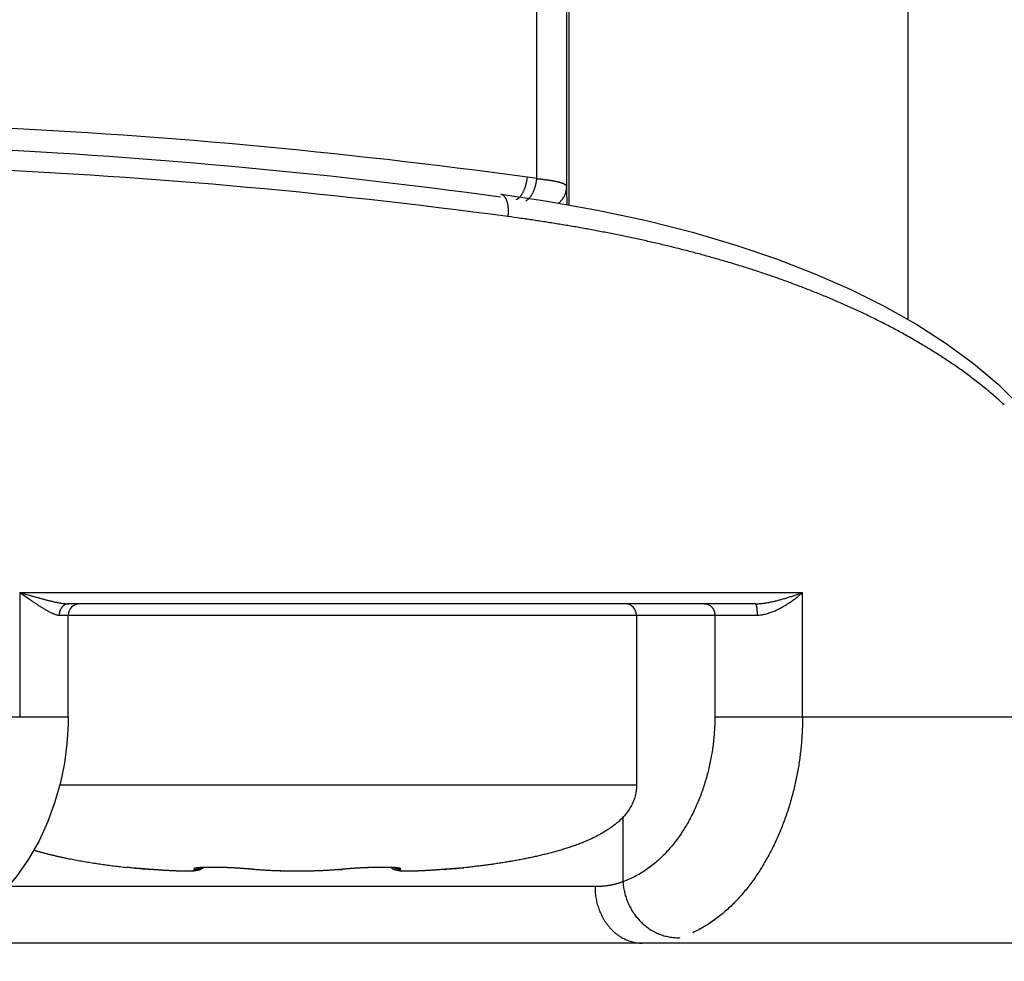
# Model space of a CAD drawing. Header units: millimetres. Extents: x 0 to 1071, y 0 to 742.
# Tile 89 of 131: x 378.05 to 386.75, y 366.44 to 374.76. Entities that reach past the tile are written whole.
import ezdxf

# ---------------------------------------------------------------- set-up
doc = ezdxf.new("R2010")
doc.units = ezdxf.units.MM
doc.header["$LTSCALE"] = 0.454724
doc.layers.add('NoLayerName_001', color=7, linetype='Continuous')
doc.styles.get("Standard").update_dxf_attribs({"font": 'txt', "bigfont": 'extfont2'})
doc.dimstyles.get("Standard").update_dxf_attribs({"dimtxt": 2.5, "dimasz": 2.5, "dimexe": 1, "dimexo": 1, "dimtad": 1, "dimdec": 3, "dimzin": 0, "dimdsep": 46, "dimtxsty": 'Standard', "dimcen": 2.5, "dimadec": 3, "dimazin": 0, "dimtfac": 0.75, "dimtdec": 3, "dimtmove": 0, "dimatfit": 3, "dimfxl": 1, "dimarcsym": 0})

# ---------------------------------------------------------------- blocks, each defined once
blk = doc.blocks.new('_OPEN30')
at = {"color": 0, "linetype": 'ByBlock', "lineweight": -2}
for p, q in [((-1, 0.267949), (0, 0)), ((0, 0), (-1, -0.267949)), ((0, 0), (-1, 0))]:
    blk.add_line(p, q, dxfattribs=at)
blk = doc.blocks.new('*D98')
at = {"layer": 'Defpoints', "color": 0}
for p in [(298, 427.8308), (475, 422.9), (298, 319.3002)]:
    blk.add_point(p, dxfattribs=at)
at = {"layer": 'NoLayerName_001', "color": 0, "linetype": 'Continuous', "lineweight": 13}
for p, q in [((298, 425.3308), (298, 316.8002)), ((475, 420.4), (475, 316.8002)), ((471.25, 319.3002), (301.75, 319.3002))]:
    blk.add_line(p, q, dxfattribs=at)
at = {"layer": 'NoLayerName_001', "color": 0, "lineweight": 13, "xscale": 3.75, "yscale": 3.75, "zscale": 3.75, "rotation": 180}
blk.add_blockref('_OPEN30', (298, 319.3002), dxfattribs=at)
at = {"layer": 'NoLayerName_001', "color": 0, "lineweight": 13, "xscale": 3.75, "yscale": 3.75, "zscale": 3.75}
blk.add_blockref('_OPEN30', (475, 319.3002), dxfattribs=at)
at = {"layer": 'NoLayerName_001', "color": 0, "lineweight": 13, "insert": (386.5, 326.1752), "char_height": 8.75, "attachment_point": 5}
blk.add_mtext('\\W0.8000;177', dxfattribs=at)

msp = doc.modelspace()

# ---------------------------------------------------------------- linework, layer by layer
at = {"layer": 'NoLayerName_001', "color": 60, "linetype": 'Continuous', "lineweight": 25}
for p, q in [((385.9001, 395.85), (385.9001, 372.112)), ((382.9002, 395.35), (382.9002, 373.126)), ((382.6189, 373.3586), (382.6189, 389.85)), ((382.8825, 373.2888), (382.8825, 389.85)), ((378.0461, 369.7), (378.0461, 368.6)), ((378.0461, 369.7), (384.9682, 369.7)), ((384.9682, 368.6), (384.9682, 369.7)), ((384.5501, 369.6), (378.4799, 369.6)), ((378.3957, 369.5), (378.4748, 369.5)), ((378.4748, 368.6), (378.4748, 369.5)), ((378.4845, 369.5), (384.5667, 369.5)), ((383.5001, 369.5), (383.5001, 368)), ((384.1925, 369.5), (384.1925, 368.6)), ((376.0501, 368.6), (378.4748, 368.6)), ((384.1925, 368.6), (390.0501, 368.6)), ((378.4006, 368), (383.5001, 368)), ((383.3803, 367.7124), (383.3803, 367.1428)), ((378.9913, 367.2696), (378.9889, 367.2699)), ((379.0211, 367.267), (378.989, 367.2699)), ((379.1541, 367.2557), (378.9913, 367.2696)), ((379.2006, 367.2519), (379.2014, 367.2518)), ((380.1349, 367.249), (380.0915, 367.2531)), ((380.1102, 367.2519), (380.1029, 367.252)), ((380.5358, 367.2355), (380.5001, 367.2353)), ((380.5376, 367.2355), (380.5001, 367.2353)), ((380.5952, 367.2362), (380.5358, 367.2355)), ((380.6524, 367.2375), (380.5935, 367.2361)), ((380.7087, 367.2394), (380.6507, 367.2374)), ((380.7635, 367.242), (380.707, 367.2393)), ((380.8164, 367.2452), (380.7619, 367.2419)), ((380.8667, 367.2491), (380.8148, 367.2451)), ((380.8661, 367.2491), (380.8653, 367.249)), ((380.9122, 367.2534), (380.8667, 367.2491)), ((380.8899, 367.2519), (380.8973, 367.252)), ((380.9312, 367.2551), (380.9087, 367.2531)), ((380.9511, 367.2568), (380.9268, 367.2548)), ((380.9651, 367.2579), (380.9456, 367.2564)), ((380.9851, 367.2594), (380.9511, 367.2568)), ((381.0055, 367.2607), (380.9716, 367.2584)), ((381.0261, 367.262), (380.9926, 367.2599)), ((381.0469, 367.2632), (381.0139, 367.2613)), ((381.0678, 367.2643), (381.0356, 367.2626)), ((381.0885, 367.2653), (381.0573, 367.2638)), ((381.1092, 367.2662), (381.079, 367.2649)), ((381.1295, 367.2669), (381.1006, 367.2658)), ((381.1495, 367.2676), (381.122, 367.2667)), ((381.169, 367.2682), (381.143, 367.2674)), ((381.1881, 367.2686), (381.1635, 367.268)), ((381.2065, 367.2689), (381.1835, 367.2685)), ((381.2242, 367.2691), (381.2029, 367.2689)), ((381.2413, 367.2692), (381.2215, 367.2691)), ((381.2575, 367.2692), (381.2394, 367.2692)), ((381.2729, 367.2691), (381.2565, 367.2692)), ((381.2875, 367.2689), (381.2729, 367.2691)), ((381.3019, 367.2686), (381.2878, 367.2689)), ((381.3151, 367.2683), (381.3011, 367.2687)), ((381.3271, 367.2678), (381.3137, 367.2683)), ((381.3379, 367.2673), (381.3254, 367.2679)), ((381.8114, 367.2529), (381.7588, 367.2487)), ((381.7995, 367.2519), (381.7988, 367.2518)), ((381.9666, 367.2659), (381.8114, 367.2529)), ((382.0088, 367.2696), (381.9666, 367.2659)), ((381.9945, 367.2684), (381.9728, 367.2665)), ((382.0112, 367.2699), (381.9945, 367.2684)), ((382.0112, 367.2699), (382.0088, 367.2696)), ((383.1329, 367.1), (377.9431, 367.1)), ((387.0501, 366.6), (353.6501, 366.6))]:
    msp.add_line(p, q, dxfattribs=at)
for points in [[(382.2994, 373.2217), (382.6926, 373.1631), (383.1547, 373.0806), (383.5883, 372.9876), (383.9957, 372.8846), (384.3786, 372.7717), (384.7385, 372.6495), (385.0772, 372.518), (385.3957, 372.3773), (385.6964, 372.2272), (385.9777, 372.0681), (386.2393, 371.9003), (386.4797, 371.7246), (386.6965, 371.5408), (386.8239, 371.4157)], [(378.4748, 368.6), (378.4739, 368.5326), (378.4632, 368.3604), (378.4409, 368.1909), (378.4063, 368.0207), (378.3582, 367.8482), (378.296, 367.6762), (378.218, 367.5053), (378.1252, 367.3414), (378.0188, 367.1884), (377.8984, 367.0478), (377.7652, 366.9228), (377.6159, 366.8125), (377.4465, 366.719), (377.3276, 366.6708)], [(379.5653, 367.236), (379.5537, 367.2357), (379.5412, 367.2354), (379.5276, 367.2353), (379.5128, 367.2354), (379.4969, 367.2356), (379.4798, 367.2359), (379.4614, 367.2364), (379.4418, 367.2371), (379.421, 367.2379), (379.399, 367.2389), (379.3758, 367.24), (379.3514, 367.2414), (379.3258, 367.2429), (379.2992, 367.2446), (379.2714, 367.2465), (379.2427, 367.2486), (379.213, 367.2509), (379.1541, 367.2557)], [(379.6578, 367.2573), (379.645, 367.2504), (379.6336, 367.2458), (379.6231, 367.2427), (379.6135, 367.2407), (379.6045, 367.2392), (379.5954, 367.238), (379.586, 367.2372), (379.576, 367.2365), (379.5653, 367.236)], [(380.0915, 367.2531), (380.0734, 367.2548), (380.0545, 367.2564), (380.0349, 367.2579), (380.0148, 367.2594), (379.9943, 367.2608), (379.9735, 367.2621), (379.9525, 367.2632), (379.9315, 367.2643), (379.9105, 367.2653), (379.8897, 367.2662), (379.8692, 367.267), (379.849, 367.2677), (379.8293, 367.2682), (379.8102, 367.2686), (379.7916, 367.2689), (379.7738, 367.2691), (379.7567, 367.2692), (379.7405, 367.2692), (379.7251, 367.2691), (379.7106, 367.2689), (379.6971, 367.2686), (379.6846, 367.2682), (379.6731, 367.2678), (379.6627, 367.2673), (379.6534, 367.2667), (379.6452, 367.2661), (379.6383, 367.2655), (379.6328, 367.2649), (379.6298, 367.2645)], [(379.6714, 367.2677), (379.6704, 367.2666), (379.6575, 367.2572)], [(380.5001, 367.2353), (380.4644, 367.2355), (380.4067, 367.2361), (380.3494, 367.2374), (380.2931, 367.2393), (380.2382, 367.2419), (380.1853, 367.2451), (380.1349, 367.249)], [(381.3418, 367.2577), (381.3289, 367.2674), (381.3286, 367.2677)], [(381.3739, 367.2641), (381.3749, 367.2638), (381.3748, 367.2638), (381.3726, 367.2642), (381.3687, 367.2647), (381.3631, 367.2654), (381.356, 367.266), (381.3476, 367.2667), (381.3379, 367.2673)], [(381.4352, 367.236), (381.4244, 367.2365), (381.4144, 367.2372), (381.405, 367.238), (381.3957, 367.2392), (381.3866, 367.2407), (381.377, 367.2428), (381.3663, 367.2459), (381.3546, 367.2506), (381.3418, 367.2577)], [(381.7588, 367.2487), (381.7299, 367.2466), (381.7021, 367.2447), (381.6753, 367.2429), (381.6497, 367.2414), (381.6252, 367.2401), (381.6019, 367.2389), (381.5799, 367.2379), (381.559, 367.2371), (381.5394, 367.2364), (381.521, 367.2359), (381.5039, 367.2356), (381.4879, 367.2354), (381.4731, 367.2353), (381.4594, 367.2354), (381.4468, 367.2356), (381.4352, 367.236)]]:
    msp.add_lwpolyline(points, dxfattribs=at)
for centre, radius, start, end in [((375.1417, 319.687), 54.1901, 82.15835, 87.4448), ((375.1403, 320.9818), 52.7018, 82.19518, 87.45775), ((375.1749, 319.3005), 54.2017, 82.37974, 87.60898), ((380.1715, 356.3614), 17.1725, 81.80635, 82.08835), ((357.7444, 372.4901), 25.1508, 1.45441, 1.81978), ((384.7241, 369.2052), 2.9575, 46.70538, 49.31113), ((378.5748, 369.5), 0.1, 90.0004, 180), ((383.4001, 369.5), 0.1, 0, 90.00003), ((381.7381, 398.4114), 31.2626, 265.0141, 265.34434), ((379.8501, 364.6538), 2.6111, 84.43795, 84.9076), ((379.8769, 364.9305), 2.3331, 84.26166, 84.43536), ((380.6735, 369.4053), 2.1643, 275.28919, 275.73921), ((381.1187, 364.9771), 2.2863, 95.56643, 95.74289), ((381.1597, 364.549), 2.7163, 95.00032, 95.55156), ((379.2756, 398.2503), 31.101, 274.65472, 274.97506)]:
    msp.add_arc(centre, radius, start, end, dxfattribs=at)
for points, knots in [([(382.4669, 373.1958), (382.4691, 373.1981), (382.4735, 373.2027), (382.4794, 373.2101), (382.485, 373.2178), (382.4901, 373.2258), (382.4949, 373.2341), (382.4994, 373.2426), (382.5035, 373.2512), (382.5074, 373.26), (382.5109, 373.2689), (382.5143, 373.2779), (382.5174, 373.287), (382.5203, 373.2961), (382.5229, 373.3052), (382.5253, 373.3144), (382.5275, 373.3237), (382.5295, 373.3329), (382.5312, 373.3423), (382.5328, 373.3516), (382.5341, 373.361), (382.5348, 373.3673), (382.5352, 373.3704)], [0, 0, 0, 0, 0.0094752, 0.0189517, 0.0284474, 0.0379725, 0.0475304, 0.0571179, 0.0667265, 0.076343, 0.0859501, 0.095532, 0.105089, 0.1146255, 0.1241451, 0.1336516, 0.143148, 0.1526373, 0.162122, 0.1716043, 0.1810863, 0.1905694, 0.1905694, 0.1905694, 0.1905694]), ([(382.549, 373.1836), (382.5512, 373.186), (382.5557, 373.1905), (382.5617, 373.1979), (382.5674, 373.2055), (382.5727, 373.2135), (382.5776, 373.2218), (382.5821, 373.2303), (382.5864, 373.239), (382.5903, 373.2478), (382.594, 373.2567), (382.5974, 373.2657), (382.6006, 373.2748), (382.6035, 373.2839), (382.6062, 373.2931), (382.6087, 373.3023), (382.6109, 373.3116), (382.613, 373.3209), (382.6148, 373.3303), (382.6164, 373.3397), (382.6178, 373.3491), (382.6185, 373.3554), (382.6189, 373.3586)], [0, 0, 0, 0, 0.0095234, 0.0190482, 0.0285927, 0.0381675, 0.0477756, 0.0574141, 0.0670742, 0.0767424, 0.0864011, 0.096034, 0.1056416, 0.1152281, 0.1247974, 0.1343532, 0.1438988, 0.153437, 0.1629704, 0.1725014, 0.1820318, 0.1915633, 0.1915633, 0.1915633, 0.1915633]), ([(382.6189, 373.3586), (382.6212, 373.3584), (382.6258, 373.358), (382.6328, 373.3573), (382.6397, 373.3567), (382.6467, 373.356), (382.6536, 373.3553), (382.6606, 373.3546), (382.6675, 373.3538), (382.6744, 373.353), (382.6814, 373.3522), (382.6883, 373.3514), (382.6952, 373.3505), (382.7022, 373.3496), (382.7091, 373.3487), (382.716, 373.3477), (382.7229, 373.3467), (382.7298, 373.3457), (382.7367, 373.3446), (382.7436, 373.3435), (382.7505, 373.3423), (382.7574, 373.3411), (382.7642, 373.3398), (382.7711, 373.3385), (382.7779, 373.3372), (382.7847, 373.3358), (382.7915, 373.3343), (382.7983, 373.3327), (382.8051, 373.3311), (382.8119, 373.3293), (382.8187, 373.3274), (382.8254, 373.3255), (382.8321, 373.3234), (382.8386, 373.3212), (382.8451, 373.3188), (382.8515, 373.3162), (382.8579, 373.3133), (382.8643, 373.3098), (382.8708, 373.306), (382.8745, 373.3025), (382.8764, 373.3009)], [0, 0, 0, 0, 0.0069787, 0.0139575, 0.0209363, 0.0279151, 0.034894, 0.0418729, 0.0488519, 0.0558311, 0.0628104, 0.06979, 0.0767699, 0.0837503, 0.0907312, 0.0977129, 0.1046954, 0.1116789, 0.1186631, 0.1256468, 0.1326289, 0.1396084, 0.1465841, 0.1535553, 0.1605213, 0.1674857, 0.1744538, 0.1814314, 0.1884244, 0.1954391, 0.2024726, 0.2094983, 0.2164862, 0.2234075, 0.2302401, 0.2370605, 0.244033, 0.2513367, 0.2589895, 0.2665132, 0.2665132, 0.2665132, 0.2665132]), ([(382.8108, 373.1411), (382.813, 373.1429), (382.8173, 373.1464), (382.8235, 373.1522), (382.8295, 373.1582), (382.8352, 373.1645), (382.8406, 373.171), (382.8458, 373.1777), (382.8507, 373.1847), (382.8552, 373.1919), (382.8595, 373.1993), (382.8634, 373.2068), (382.8669, 373.2146), (382.8701, 373.2225), (382.873, 373.2305), (382.8755, 373.2386), (382.8776, 373.2469), (382.8794, 373.2552), (382.8807, 373.2635), (382.8817, 373.2719), (382.8824, 373.2804), (382.8824, 373.286), (382.8825, 373.2888)], [0, 0, 0, 0, 0.0084255, 0.0168703, 0.0253318, 0.0338074, 0.0422944, 0.0507902, 0.0592927, 0.0678, 0.0763105, 0.0848235, 0.0933385, 0.101854, 0.1103675, 0.1188764, 0.1273778, 0.1358687, 0.1443466, 0.1528088, 0.1612532, 0.1696783, 0.1696783, 0.1696783, 0.1696783]), ([(382.8764, 373.3009), (382.8778, 373.2991), (382.8814, 373.2958), (382.8819, 373.291), (382.8825, 373.2888)], [0, 0, 0, 0, 0.00704321, 0.01380632, 0.01380632, 0.01380632, 0.01380632]), ([(382.2994, 373.2217), (382.3015, 373.2212), (382.3057, 373.2205), (382.3116, 373.218), (382.3173, 373.2148), (382.3225, 373.2109), (382.3274, 373.2064), (382.3317, 373.2016), (382.3356, 373.1965), (382.339, 373.1911), (382.3421, 373.1856), (382.3449, 373.1799), (382.3475, 373.1741), (382.3498, 373.1682), (382.352, 373.1622), (382.3539, 373.1561), (382.3556, 373.15), (382.3572, 373.1438), (382.3586, 373.1376), (382.3598, 373.1314), (382.3609, 373.1251), (382.3618, 373.1188), (382.3626, 373.1125), (382.3633, 373.1061), (382.3639, 373.0998), (382.3643, 373.0934), (382.3646, 373.087), (382.3649, 373.0807), (382.365, 373.0743), (382.365, 373.068), (382.3649, 373.0616), (382.3648, 373.0552), (382.3645, 373.0489), (382.3641, 373.0425), (382.3637, 373.0362), (382.3631, 373.0299), (382.3627, 373.0257), (382.3624, 373.0236)], [0, 0, 0, 0, 0.0063484, 0.0127554, 0.0192495, 0.0258099, 0.03238, 0.0388799, 0.0452786, 0.0516251, 0.057958, 0.064299, 0.0706526, 0.0770162, 0.0833845, 0.0897505, 0.0961123, 0.1024728, 0.1088343, 0.1151982, 0.1215655, 0.1279361, 0.1343095, 0.1406846, 0.1470595, 0.1534323, 0.1598018, 0.1661686, 0.1725331, 0.1788956, 0.1852565, 0.191616, 0.1979741, 0.2043311, 0.2106868, 0.2170413, 0.2233944, 0.2233944, 0.2233944, 0.2233944]), ([(382.4384, 373.1757), (382.4389, 373.1759), (382.44, 373.1763), (382.4416, 373.1771), (382.4432, 373.1778), (382.4447, 373.1787), (382.4463, 373.1795), (382.4478, 373.1804), (382.4493, 373.1813), (382.4508, 373.1823), (382.4522, 373.1832), (382.4536, 373.1843), (382.4551, 373.1853), (382.4565, 373.1864), (382.4578, 373.1875), (382.4592, 373.1886), (382.4605, 373.1898), (382.4618, 373.1909), (382.4631, 373.1921), (382.4644, 373.1933), (382.4657, 373.1946), (382.4665, 373.1954), (382.4669, 373.1958)], [0, 0, 0, 0, 0.00175462, 0.00350973, 0.00526553, 0.00702196, 0.00877881, 0.01053607, 0.01229402, 0.01405287, 0.01581272, 0.0175736, 0.01933545, 0.02109814, 0.02286144, 0.02462507, 0.02638869, 0.02815186, 0.02991412, 0.03167493, 0.0334337, 0.03518979, 0.03518979, 0.03518979, 0.03518979]), ([(382.5209, 373.1641), (382.5214, 373.1643), (382.5224, 373.1647), (382.524, 373.1655), (382.5256, 373.1662), (382.5271, 373.167), (382.5286, 373.1678), (382.5301, 373.1687), (382.5316, 373.1696), (382.533, 373.1705), (382.5345, 373.1715), (382.5359, 373.1725), (382.5373, 373.1735), (382.5387, 373.1745), (382.54, 373.1756), (382.5414, 373.1767), (382.5427, 373.1778), (382.544, 373.1789), (382.5453, 373.1801), (382.5465, 373.1813), (382.5478, 373.1824), (382.5486, 373.1832), (382.549, 373.1836)], [0, 0, 0, 0, 0.0017213, 0.00344304, 0.00516539, 0.00688833, 0.0086117, 0.0103355, 0.01205994, 0.01378522, 0.01551142, 0.01723855, 0.01896655, 0.0206953, 0.02242458, 0.02415416, 0.02588369, 0.02761281, 0.02934108, 0.03106802, 0.0327931, 0.03451575, 0.03451575, 0.03451575, 0.03451575]), ([(382.5915, 372.9911), (382.5533, 372.9966), (382.4771, 373.008), (382.4006, 373.0183), (382.3624, 373.0236)], [0, 0, 0, 0, 0.1156762, 0.2313423, 0.2313423, 0.2313423, 0.2313423]), ([(386.6522, 371.4478), (386.6226, 371.4724), (386.5639, 371.5225), (386.4724, 371.5934), (386.3791, 371.662), (386.284, 371.728), (386.1874, 371.7918), (386.0894, 371.8534), (385.9902, 371.9129), (385.8898, 371.9704), (385.7883, 372.0259), (385.6858, 372.0795), (385.5823, 372.1313), (385.478, 372.1813), (385.3728, 372.2295), (385.2669, 372.2761), (385.1603, 372.3211), (385.0531, 372.3645), (384.9452, 372.4063), (384.8368, 372.4467), (384.7279, 372.4856), (384.6184, 372.523), (384.5085, 372.5591), (384.3981, 372.5938), (384.2873, 372.6271), (384.1761, 372.6592), (384.0645, 372.69), (383.9526, 372.7196), (383.8404, 372.748), (383.7279, 372.7752), (383.6152, 372.8013), (383.5022, 372.8264), (383.389, 372.8504), (383.2755, 372.8733), (383.1619, 372.8953), (383.0482, 372.9163), (382.9342, 372.9363), (382.8201, 372.9555), (382.7059, 372.9738), (382.6296, 372.9853), (382.5915, 372.9911)], [0, 0, 0, 0, 0.115668, 0.231381, 0.347141, 0.462928, 0.578697, 0.694424, 0.810123, 0.925809, 1.041492, 1.157173, 1.272858, 1.388548, 1.504243, 1.619937, 1.735623, 1.851303, 1.966983, 2.082664, 2.198348, 2.314033, 2.429725, 2.545426, 2.661139, 2.776864, 2.8926, 3.008344, 3.124093, 3.239843, 3.355586, 3.471316, 3.587034, 3.702744, 3.818448, 3.934148, 4.049844, 4.165537, 4.281226, 4.396909, 4.396909, 4.396909, 4.396909]), ([(378.0461, 369.7), (378.0525, 369.6956), (378.0843, 369.6738), (378.1225, 369.6473), (378.1575, 369.6233), (378.1703, 369.6146), (378.1799, 369.6081), (378.1896, 369.6017), (378.1992, 369.5953), (378.2089, 369.5889), (378.2186, 369.5825), (378.2283, 369.5762), (378.2381, 369.5699), (378.2479, 369.5637), (378.2578, 369.5576), (378.2677, 369.5516), (378.2777, 369.5456), (378.2878, 369.5399), (378.2979, 369.5343), (378.3082, 369.5288), (378.3185, 369.5236), (378.329, 369.5186), (378.3396, 369.5139), (378.3504, 369.5097), (378.3614, 369.5059), (378.3726, 369.5028), (378.3841, 369.5004), (378.3918, 369.5003), (378.3957, 369.5)], [0, 0, 0, 0, 0.0231943, 0.1159673, 0.1391534, 0.150746, 0.162339, 0.173933, 0.1855287, 0.1971268, 0.208728, 0.2203331, 0.2319431, 0.2435571, 0.2551721, 0.2667851, 0.2783939, 0.289997, 0.3015941, 0.3131858, 0.3247741, 0.3363621, 0.3479529, 0.3595572, 0.3711976, 0.3828763, 0.3945179, 0.4061072, 0.4061072, 0.4061072, 0.4061072]), ([(378.0461, 369.7), (378.0747, 369.6918), (378.1128, 369.6808), (378.1556, 369.6685), (378.1747, 369.6631), (378.189, 369.6591), (378.2034, 369.6551), (378.2177, 369.6512), (378.232, 369.6473), (378.2464, 369.6434), (378.2608, 369.6396), (378.2752, 369.6359), (378.2896, 369.6322), (378.304, 369.6286), (378.3184, 369.6251), (378.3329, 369.6217), (378.3474, 369.6185), (378.3619, 369.6154), (378.3765, 369.6124), (378.3912, 369.6095), (378.4059, 369.6069), (378.4206, 369.6046), (378.4354, 369.6027), (378.4502, 369.6012), (378.465, 369.6002), (378.4749, 369.6001), (378.4799, 369.6)], [0, 0, 0, 0, 0.0892017, 0.1189395, 0.13381, 0.1486811, 0.1635519, 0.1784217, 0.19329, 0.208156, 0.2230193, 0.2378794, 0.2527366, 0.2675932, 0.2824516, 0.2973144, 0.3121848, 0.327066, 0.3419618, 0.3568744, 0.3717931, 0.3867047, 0.4016004, 0.4164774, 0.4313399, 0.4462005, 0.4462005, 0.4462005, 0.4462005]), ([(384.5501, 369.6), (384.5558, 369.6001), (384.5673, 369.6002), (384.5846, 369.6011), (384.6018, 369.6026), (384.619, 369.6045), (384.6361, 369.6068), (384.6532, 369.6095), (384.6703, 369.6126), (384.6872, 369.6159), (384.7041, 369.6194), (384.721, 369.6232), (384.7378, 369.6273), (384.7545, 369.6315), (384.7712, 369.6359), (384.7878, 369.6405), (384.8044, 369.6453), (384.821, 369.6502), (384.8375, 369.6552), (384.854, 369.6604), (384.8704, 369.6657), (384.8868, 369.6712), (384.9032, 369.6768), (384.9195, 369.6824), (384.9358, 369.6882), (384.952, 369.694), (384.9628, 369.698), (384.9682, 369.7)], [0, 0, 0, 0, 0.0172647, 0.0345349, 0.051817, 0.0691122, 0.0864177, 0.1037263, 0.1210278, 0.1383152, 0.1555916, 0.1728608, 0.1901259, 0.2073893, 0.2246527, 0.2419173, 0.2591837, 0.2764522, 0.2937229, 0.3109957, 0.3282702, 0.345546, 0.3628225, 0.3800986, 0.3973735, 0.4146459, 0.4319146, 0.4319146, 0.4319146, 0.4319146]), ([(384.5667, 369.5), (384.5727, 369.5002), (384.5849, 369.5003), (384.6031, 369.5023), (384.6212, 369.5051), (384.6391, 369.509), (384.6569, 369.5136), (384.6745, 369.5191), (384.6918, 369.5251), (384.7089, 369.5317), (384.7257, 369.5388), (384.7423, 369.5464), (384.7587, 369.5545), (384.7749, 369.563), (384.7908, 369.5718), (384.8066, 369.5809), (384.8222, 369.5904), (384.8376, 369.6002), (384.8529, 369.6103), (384.8679, 369.6207), (384.8828, 369.6313), (384.8975, 369.6422), (384.912, 369.6533), (384.9264, 369.6647), (384.9405, 369.6762), (384.9545, 369.688), (384.9636, 369.696), (384.9682, 369.7)], [0, 0, 0, 0, 0.0182373, 0.0364987, 0.0548046, 0.0731567, 0.0915407, 0.1099284, 0.128281, 0.1465841, 0.1648538, 0.1831044, 0.2013467, 0.2195884, 0.2378341, 0.2560862, 0.2743456, 0.2926126, 0.310887, 0.3291677, 0.3474532, 0.3657413, 0.3840292, 0.4023139, 0.4205914, 0.4388577, 0.4571079, 0.4571079, 0.4571079, 0.4571079]), ([(378.4799, 369.6), (378.478, 369.5999), (378.4741, 369.5999), (378.4684, 369.5991), (378.4628, 369.5979), (378.4572, 369.5963), (378.4518, 369.5943), (378.4466, 369.5919), (378.4415, 369.5891), (378.4367, 369.5859), (378.4321, 369.5825), (378.4278, 369.5787), (378.4237, 369.5746), (378.4199, 369.5703), (378.4163, 369.5657), (378.4131, 369.5609), (378.4101, 369.5559), (378.4074, 369.5507), (378.4049, 369.5454), (378.4028, 369.5399), (378.4009, 369.5344), (378.3993, 369.5287), (378.398, 369.523), (378.397, 369.5173), (378.3962, 369.5115), (378.3958, 369.5058), (378.3957, 369.5019), (378.3957, 369.5)], [0, 0, 0, 0, 0.0057244, 0.0114725, 0.0172399, 0.0230185, 0.0287976, 0.0345655, 0.0403168, 0.0460607, 0.0518056, 0.0575575, 0.0633203, 0.0690958, 0.0748856, 0.0806923, 0.086517, 0.0923587, 0.0982143, 0.1040797, 0.1099492, 0.1158162, 0.1216733, 0.1275127, 0.1333261, 0.1391053, 0.1448422, 0.1448422, 0.1448422, 0.1448422]), ([(384.1011, 369.6), (384.1031, 369.5999), (384.1071, 369.5999), (384.113, 369.5992), (384.1189, 369.5981), (384.1247, 369.5966), (384.1303, 369.5948), (384.1359, 369.5925), (384.1412, 369.5899), (384.1464, 369.5869), (384.1514, 369.5836), (384.1561, 369.58), (384.1606, 369.5761), (384.1648, 369.5718), (384.1688, 369.5673), (384.1725, 369.5625), (384.1759, 369.5575), (384.179, 369.5522), (384.1818, 369.5468), (384.1843, 369.5413), (384.1864, 369.5356), (384.1883, 369.5297), (384.1898, 369.5239), (384.191, 369.5179), (384.1919, 369.5119), (384.1925, 369.506), (384.1925, 369.502), (384.1925, 369.5)], [0, 0, 0, 0, 0.005936, 0.0118926, 0.0178656, 0.0238485, 0.0298334, 0.0358119, 0.0417774, 0.0477346, 0.0536902, 0.0596506, 0.0656216, 0.0716089, 0.0776179, 0.0836512, 0.0897081, 0.0957857, 0.1018791, 0.1079824, 0.1140881, 0.1201885, 0.126275, 0.1323392, 0.1383727, 0.1443679, 0.1503178, 0.1503178, 0.1503178, 0.1503178]), ([(384.5501, 369.6), (384.5509, 369.5996), (384.5529, 369.599), (384.5546, 369.5963), (384.5559, 369.5937), (384.557, 369.5909), (384.5579, 369.5881), (384.5587, 369.5853), (384.5595, 369.5824), (384.5601, 369.5795), (384.5608, 369.5766), (384.5613, 369.5737), (384.5618, 369.5708), (384.5623, 369.5678), (384.5627, 369.5649), (384.5631, 369.5619), (384.5635, 369.559), (384.5638, 369.5561), (384.5641, 369.5531), (384.5644, 369.5502), (384.5647, 369.5473), (384.565, 369.5443), (384.5652, 369.5414), (384.5654, 369.5384), (384.5656, 369.5355), (384.5658, 369.5325), (384.5659, 369.5296), (384.5661, 369.5266), (384.5662, 369.5237), (384.5663, 369.5207), (384.5664, 369.5177), (384.5665, 369.5148), (384.5666, 369.5118), (384.5666, 369.5089), (384.5666, 369.5059), (384.5667, 369.503), (384.5667, 369.501), (384.5667, 369.5)], [0, 0, 0, 0, 0.0029414, 0.0060168, 0.0089553, 0.0118793, 0.0148152, 0.017764, 0.0207249, 0.0236957, 0.0266735, 0.0296545, 0.0326342, 0.0356085, 0.0385773, 0.0415414, 0.0445017, 0.0474591, 0.0504141, 0.0533675, 0.05632, 0.0592722, 0.0622246, 0.0651777, 0.068132, 0.0710876, 0.0740441, 0.0770015, 0.0799596, 0.0829182, 0.0858772, 0.0888365, 0.0917957, 0.0947549, 0.0977137, 0.1006721, 0.1036298, 0.1036298, 0.1036298, 0.1036298]), ([(384.1925, 368.6), (384.1923, 368.5804), (384.1921, 368.5412), (384.1893, 368.4825), (384.185, 368.4238), (384.1789, 368.3652), (384.171, 368.3067), (384.1614, 368.2485), (384.1501, 368.1906), (384.1371, 368.133), (384.1224, 368.0758), (384.1059, 368.0192), (384.0877, 367.963), (384.0678, 367.9075), (384.0461, 367.8527), (384.0227, 367.7986), (383.9974, 367.7454), (383.9702, 367.6932), (383.9412, 367.642), (383.9103, 367.5919), (383.8774, 367.5431), (383.8425, 367.4956), (383.8057, 367.4496), (383.7667, 367.4053), (383.7257, 367.3631), (383.6825, 367.3229), (383.6371, 367.2852), (383.5896, 367.2501), (383.54, 367.2179), (383.4885, 367.1891), (383.4355, 367.1633), (383.3986, 367.1499), (383.3803, 367.1428)], [0, 0, 0, 0, 0.058739, 0.11755, 0.176422, 0.235345, 0.294308, 0.3533, 0.412311, 0.471332, 0.530353, 0.589369, 0.648371, 0.707351, 0.766298, 0.825208, 0.884081, 0.942926, 1.001757, 1.060597, 1.119476, 1.178393, 1.237313, 1.296217, 1.35511, 1.414021, 1.473007, 1.532096, 1.591192, 1.650207, 1.70909, 1.767836, 1.767836, 1.767836, 1.767836]), ([(384.9682, 368.6), (384.968, 368.5803), (384.9678, 368.5409), (384.9658, 368.4819), (384.9625, 368.4228), (384.958, 368.3637), (384.9521, 368.3048), (384.9449, 368.2459), (384.9365, 368.1872), (384.9268, 368.1287), (384.9157, 368.0705), (384.9034, 368.0125), (384.8899, 367.9548), (384.875, 367.8974), (384.8589, 367.8405), (384.8415, 367.7839), (384.8228, 367.7278), (384.8029, 367.6722), (384.7816, 367.6171), (384.7591, 367.5626), (384.7352, 367.5086), (384.71, 367.4552), (384.6834, 367.4025), (384.6554, 367.3505), (384.6259, 367.2993), (384.5951, 367.2489), (384.5627, 367.1995), (384.5289, 367.1511), (384.4935, 367.1037), (384.4566, 367.0576), (384.4182, 367.0128), (384.3782, 366.9694), (384.3365, 366.9276), (384.2931, 366.8875), (384.248, 366.8492), (384.2011, 366.8128), (384.1524, 366.7787), (384.1022, 366.7469), (384.0505, 366.7174), (384.0147, 366.7005), (383.997, 366.6917)], [0, 0, 0, 0, 0.059041, 0.11815, 0.177317, 0.236531, 0.295784, 0.355064, 0.414362, 0.473667, 0.532969, 0.592259, 0.651528, 0.710766, 0.769965, 0.829117, 0.888221, 0.947286, 1.006321, 1.06534, 1.124356, 1.183385, 1.242428, 1.301479, 1.360534, 1.419595, 1.478668, 1.537749, 1.596819, 1.655868, 1.714891, 1.773895, 1.832904, 1.891963, 1.951133, 2.010467, 2.069907, 2.129368, 2.18878, 2.248092, 2.248092, 2.248092, 2.248092]), ([(383.5001, 368), (383.4999, 367.9926), (383.4998, 367.9777), (383.4979, 367.9554), (383.4949, 367.9333), (383.4906, 367.9114), (383.485, 367.8898), (383.4782, 367.8686), (383.4701, 367.8477), (383.4609, 367.8273), (383.4507, 367.8075), (383.4394, 367.7882), (383.4271, 367.7695), (383.414, 367.7515), (383.4, 367.7341), (383.3853, 367.7173), (383.3699, 367.7012), (383.354, 367.6856), (383.3374, 367.6706), (383.3204, 367.6562), (383.303, 367.6423), (383.2851, 367.6289), (383.2669, 367.616), (383.2484, 367.6036), (383.2296, 367.5916), (383.2105, 367.5801), (383.1912, 367.5689), (383.1717, 367.5581), (383.152, 367.5477), (383.1321, 367.5377), (383.112, 367.528), (383.0918, 367.5186), (383.0715, 367.5095), (383.051, 367.5007), (383.0304, 367.4921), (383.0097, 367.4838), (382.9889, 367.4758), (382.968, 367.468), (382.947, 367.4605), (382.926, 367.4531), (382.9119, 367.4484), (382.9049, 367.446)], [0, 0, 0, 0, 0.0222994, 0.0446127, 0.0669223, 0.0892237, 0.1115278, 0.1338462, 0.1561844, 0.1785372, 0.2008927, 0.2232338, 0.2455435, 0.2678332, 0.2901206, 0.3124144, 0.3347121, 0.3570121, 0.3793182, 0.4016295, 0.4239401, 0.4462428, 0.4685407, 0.4908372, 0.5131335, 0.5354282, 0.5577213, 0.5800147, 0.6023087, 0.6246024, 0.6468944, 0.6691853, 0.6914761, 0.7137671, 0.7360575, 0.7583471, 0.7806363, 0.8029257, 0.8252154, 0.8475051, 0.8697947, 0.8697947, 0.8697947, 0.8697947]), ([(378.171, 367.4223), (378.1799, 367.4197), (378.1977, 367.4144), (378.2245, 367.4069), (378.2513, 367.3996), (378.2782, 367.3926), (378.3052, 367.3858), (378.3322, 367.3792), (378.3593, 367.3728), (378.3865, 367.3666), (378.4136, 367.3606), (378.4408, 367.3548), (378.4681, 367.3492), (378.4953, 367.3438), (378.5227, 367.3385), (378.55, 367.3334), (378.5774, 367.3284), (378.6048, 367.3236), (378.6322, 367.319), (378.6596, 367.3144), (378.6871, 367.3101), (378.7146, 367.3058), (378.7421, 367.3017), (378.7696, 367.2977), (378.7972, 367.2938), (378.8247, 367.29), (378.8523, 367.2864), (378.8799, 367.2828), (378.9075, 367.2794), (378.9351, 367.2761), (378.9627, 367.2728), (378.9811, 367.2707), (378.9904, 367.2697)], [0, 0, 0, 0, 0.0278139, 0.0556293, 0.0834463, 0.1112649, 0.1390847, 0.166905, 0.1947248, 0.2225432, 0.2503602, 0.2781764, 0.305992, 0.3338075, 0.3616228, 0.389438, 0.417253, 0.4450677, 0.4728824, 0.5006973, 0.5285123, 0.5563275, 0.5841429, 0.6119582, 0.6397734, 0.6675883, 0.6954031, 0.7232177, 0.7510322, 0.7788465, 0.8066605, 0.8344741, 0.8344741, 0.8344741, 0.8344741]), ([(382.9049, 367.446), (382.8978, 367.4437), (382.8837, 367.4391), (382.8624, 367.4324), (382.8411, 367.4258), (382.8198, 367.4194), (382.7983, 367.4133), (382.7769, 367.4072), (382.7554, 367.4014), (382.7338, 367.3957), (382.7122, 367.3901), (382.6906, 367.3847), (382.6689, 367.3794), (382.6472, 367.3743), (382.6255, 367.3693), (382.6038, 367.3644), (382.582, 367.3597), (382.5602, 367.355), (382.5384, 367.3505), (382.5165, 367.3461), (382.4946, 367.3418), (382.4728, 367.3376), (382.4508, 367.3335), (382.4289, 367.3295), (382.407, 367.3256), (382.385, 367.3219), (382.363, 367.3182), (382.341, 367.3145), (382.319, 367.311), (382.297, 367.3076), (382.275, 367.3042), (382.2529, 367.3009), (382.2309, 367.2977), (382.2088, 367.2946), (382.1867, 367.2916), (382.1646, 367.2886), (382.1425, 367.2857), (382.1204, 367.2829), (382.0983, 367.2801), (382.0762, 367.2774), (382.0614, 367.2757), (382.0541, 367.2748)], [0, 0, 0, 0, 0.0222902, 0.0445813, 0.0668738, 0.0891676, 0.1114626, 0.1337584, 0.1560545, 0.1783502, 0.2006446, 0.2229374, 0.2452289, 0.2675194, 0.2898094, 0.312099, 0.3343883, 0.3566775, 0.3789667, 0.4012557, 0.4235445, 0.445833, 0.4681213, 0.4904096, 0.512698, 0.5349865, 0.5572752, 0.5795641, 0.6018531, 0.6241422, 0.6464313, 0.6687203, 0.6910091, 0.7132976, 0.735586, 0.7578742, 0.7801623, 0.8024504, 0.8247383, 0.847026, 0.8693136, 0.8693136, 0.8693136, 0.8693136]), ([(379.4371, 367.2373), (379.4345, 367.2374), (379.4292, 367.2376), (379.4213, 367.238), (379.4134, 367.2383), (379.4056, 367.2386), (379.3977, 367.239), (379.3885, 367.2394), (379.3779, 367.24), (379.3661, 367.2406), (379.3543, 367.2412), (379.3424, 367.2419), (379.3306, 367.2426), (379.3188, 367.2433), (379.307, 367.2441), (379.2952, 367.2449), (379.2833, 367.2457), (379.2715, 367.2465), (379.2597, 367.2473), (379.2479, 367.2482), (379.2361, 367.2491), (379.2242, 367.25), (379.2124, 367.2509), (379.2046, 367.2516), (379.2006, 367.2519)], [0, 0, 0, 0, 0.0078985, 0.015797, 0.0236955, 0.031594, 0.0394925, 0.047391, 0.0592388, 0.0710866, 0.0829344, 0.0947822, 0.1066301, 0.118478, 0.1303259, 0.1421738, 0.1540217, 0.1658695, 0.1777174, 0.1895652, 0.2014131, 0.2132609, 0.2251086, 0.2369564, 0.2369564, 0.2369564, 0.2369564]), ([(379.5905, 367.2519), (379.5917, 367.2513), (379.5942, 367.2503), (379.5974, 367.2484), (379.6012, 367.2456), (379.5984, 367.2415), (379.5947, 367.2406), (379.5909, 367.2395), (379.587, 367.2388), (379.5831, 367.2382), (379.5792, 367.2378), (379.5753, 367.2374), (379.5713, 367.2371), (379.5674, 367.2368), (379.5635, 367.2366), (379.5595, 367.2364), (379.5556, 367.2362), (379.5516, 367.2361), (379.5477, 367.2359), (379.5437, 367.2358), (379.5398, 367.2358), (379.5358, 367.2357), (379.5319, 367.2356), (379.5279, 367.2356), (379.524, 367.2356), (379.52, 367.2356), (379.5161, 367.2356), (379.5121, 367.2356), (379.5082, 367.2356), (379.5042, 367.2357), (379.5003, 367.2357), (379.4963, 367.2358), (379.4924, 367.2358), (379.4884, 367.2359), (379.4832, 367.236), (379.4766, 367.2361), (379.4687, 367.2363), (379.4608, 367.2366), (379.4529, 367.2368), (379.445, 367.2371), (379.4397, 367.2372), (379.4371, 367.2373)], [0, 0, 0, 0, 0.0039651, 0.0079123, 0.0118406, 0.0155115, 0.0194587, 0.02341, 0.0273593, 0.0313082, 0.035258, 0.0392074, 0.0431566, 0.0471059, 0.0510553, 0.0550046, 0.058954, 0.0629034, 0.0668529, 0.0708024, 0.0747518, 0.0787012, 0.0826505, 0.0865998, 0.0905491, 0.0944984, 0.0984476, 0.1023969, 0.1063462, 0.1102955, 0.1142448, 0.1181941, 0.1221433, 0.1260926, 0.1300419, 0.1379404, 0.145839, 0.1537375, 0.161636, 0.1695345, 0.177433, 0.177433, 0.177433, 0.177433]), ([(379.5954, 367.2616), (379.595, 367.2615), (379.5941, 367.2612), (379.5928, 367.2609), (379.5915, 367.2605), (379.5902, 367.2601), (379.589, 367.2595), (379.5878, 367.259), (379.5866, 367.2582), (379.5856, 367.2573), (379.5852, 367.2559), (379.5859, 367.2547), (379.5869, 367.2538), (379.5881, 367.2531), (379.5893, 367.2524), (379.5901, 367.2521), (379.5905, 367.2519)], [0, 0, 0, 0, 0.00135314, 0.00270785, 0.00406084, 0.00540927, 0.00675254, 0.00809304, 0.00943795, 0.01079985, 0.01213117, 0.01346743, 0.01482694, 0.01616958, 0.01751535, 0.01886259, 0.01886259, 0.01886259, 0.01886259]), ([(379.5905, 367.2519), (379.5915, 367.2519), (379.5934, 367.2518), (379.5963, 367.2518), (379.5992, 367.2518), (379.6022, 367.252), (379.6051, 367.2523), (379.608, 367.2526), (379.6109, 367.253), (379.6137, 367.2535), (379.6166, 367.2541), (379.6195, 367.2548), (379.6223, 367.2556), (379.6251, 367.2564), (379.6278, 367.2573), (379.6306, 367.2584), (379.6333, 367.2594), (379.636, 367.2606), (379.6386, 367.2619), (379.6412, 367.2632), (379.6438, 367.2646), (379.6454, 367.2656), (379.6463, 367.2661)], [0, 0, 0, 0, 0.00291025, 0.00582339, 0.00873915, 0.01165724, 0.01457733, 0.01749906, 0.02042208, 0.023346, 0.02627046, 0.0291951, 0.03211961, 0.03504375, 0.03796727, 0.04088988, 0.04381127, 0.04673111, 0.04964907, 0.05256479, 0.05547796, 0.05838824, 0.05838824, 0.05838824, 0.05838824]), ([(379.6502, 367.2677), (379.6493, 367.2676), (379.6475, 367.2675), (379.6453, 367.2674), (379.6435, 367.2673), (379.6421, 367.2672), (379.6408, 367.2671), (379.6394, 367.267), (379.6381, 367.2669), (379.6368, 367.2668), (379.6354, 367.2667), (379.6341, 367.2666), (379.6327, 367.2665), (379.6314, 367.2664), (379.6301, 367.2663), (379.6287, 367.2662), (379.6274, 367.2661), (379.626, 367.2659), (379.6247, 367.2658), (379.6233, 367.2657), (379.622, 367.2656), (379.6207, 367.2654), (379.6193, 367.2653), (379.618, 367.2651), (379.6167, 367.265), (379.6153, 367.2648), (379.614, 367.2647), (379.6126, 367.2645), (379.6113, 367.2644), (379.61, 367.2642), (379.6086, 367.264), (379.6073, 367.2638), (379.606, 367.2636), (379.6047, 367.2634), (379.6033, 367.2632), (379.602, 367.263), (379.6007, 367.2627), (379.5994, 367.2625), (379.598, 367.2622), (379.5967, 367.2619), (379.5958, 367.2617), (379.5954, 367.2616)], [0, 0, 0, 0, 0.00269141, 0.00538303, 0.0067289, 0.0080748, 0.00942072, 0.01076665, 0.0121126, 0.01345855, 0.0148045, 0.01615044, 0.01749636, 0.01884227, 0.02018816, 0.02153402, 0.02287986, 0.02422567, 0.02557144, 0.02691717, 0.02826288, 0.02960854, 0.03095417, 0.03229976, 0.03364531, 0.03499083, 0.03633631, 0.03768171, 0.03902705, 0.04037231, 0.04171753, 0.04306275, 0.04440802, 0.04575344, 0.0470991, 0.04844516, 0.04979178, 0.05113915, 0.05248752, 0.05383716, 0.05518837, 0.05518837, 0.05518837, 0.05518837]), ([(380.0818, 367.2546), (380.0771, 367.255), (380.0675, 367.2559), (380.0531, 367.257), (380.0388, 367.2581), (380.0244, 367.2592), (380.01, 367.2602), (379.9957, 367.2612), (379.9813, 367.2621), (379.9669, 367.2629), (379.9525, 367.2637), (379.9381, 367.2645), (379.9238, 367.2652), (379.9094, 367.2659), (379.895, 367.2665), (379.8806, 367.2671), (379.8662, 367.2676), (379.8518, 367.2681), (379.8374, 367.2685), (379.823, 367.2689), (379.8086, 367.2692), (379.7942, 367.2695), (379.7798, 367.2697), (379.7654, 367.2698), (379.751, 367.2699), (379.7366, 367.2699), (379.7222, 367.2698), (379.7078, 367.2696), (379.6934, 367.2694), (379.679, 367.269), (379.6646, 367.2684), (379.655, 367.2679), (379.6502, 367.2677)], [0, 0, 0, 0, 0.0144034, 0.0288069, 0.0432106, 0.0576145, 0.0720186, 0.0864229, 0.1008273, 0.1152316, 0.1296359, 0.14404, 0.1584441, 0.172848, 0.1872517, 0.2016554, 0.2160589, 0.2304622, 0.2448655, 0.2592688, 0.2736721, 0.2880755, 0.3024794, 0.3168837, 0.3312888, 0.3456949, 0.3601019, 0.3745087, 0.3889145, 0.4033191, 0.4177226, 0.4321257, 0.4321257, 0.4321257, 0.4321257]), ([(380.5001, 367.2356), (380.4936, 367.2356), (380.4805, 367.2356), (380.461, 367.2357), (380.4415, 367.2359), (380.422, 367.2361), (380.4025, 367.2365), (380.383, 367.2368), (380.3635, 367.2373), (380.3439, 367.2378), (380.3244, 367.2385), (380.3049, 367.2392), (380.2854, 367.2399), (380.2659, 367.2408), (380.2464, 367.2418), (380.2269, 367.2428), (380.2074, 367.244), (380.188, 367.2453), (380.1685, 367.2467), (380.149, 367.2483), (380.1296, 367.25), (380.1167, 367.2513), (380.1102, 367.2519)], [0, 0, 0, 0, 0.0195165, 0.039033, 0.0585496, 0.0780664, 0.0975835, 0.1171009, 0.1366187, 0.156137, 0.175656, 0.1951758, 0.2146966, 0.2342182, 0.25374, 0.2732613, 0.2927819, 0.3123013, 0.3318197, 0.3513369, 0.3708535, 0.3903697, 0.3903697, 0.3903697, 0.3903697]), ([(380.873, 367.2503), (380.8668, 367.2497), (380.8544, 367.2486), (380.8358, 367.2471), (380.8172, 367.2457), (380.7986, 367.2444), (380.78, 367.2432), (380.7613, 367.2422), (380.7427, 367.2412), (380.724, 367.2403), (380.7054, 367.2396), (380.6867, 367.2389), (380.668, 367.2382), (380.6494, 367.2377), (380.6307, 367.2372), (380.6121, 367.2367), (380.5934, 367.2364), (380.5747, 367.2361), (380.5561, 367.2359), (380.5374, 367.2357), (380.5187, 367.2356), (380.5063, 367.2356), (380.5001, 367.2356)], [0, 0, 0, 0, 0.0186668, 0.0373338, 0.0560014, 0.0746698, 0.093339, 0.1120091, 0.1306797, 0.1493506, 0.1680215, 0.1866918, 0.2053614, 0.2240303, 0.2426988, 0.2613669, 0.2800346, 0.2987021, 0.3173694, 0.3360366, 0.3547036, 0.3733705, 0.3733705, 0.3733705, 0.3733705]), ([(381.354, 367.2674), (381.3492, 367.2677), (381.3397, 367.2683), (381.3253, 367.2688), (381.3109, 367.2693), (381.2965, 367.2696), (381.2821, 367.2698), (381.2678, 367.2699), (381.2534, 367.2699), (381.239, 367.2698), (381.2246, 367.2697), (381.2102, 367.2695), (381.1958, 367.2693), (381.1815, 367.269), (381.1671, 367.2686), (381.1527, 367.2682), (381.1383, 367.2678), (381.124, 367.2672), (381.1096, 367.2667), (381.0952, 367.2661), (381.0808, 367.2654), (381.0665, 367.2647), (381.0521, 367.264), (381.0377, 367.2632), (381.0234, 367.2624), (381.009, 367.2615), (380.9947, 367.2605), (380.9803, 367.2595), (380.966, 367.2585), (380.9516, 367.2574), (380.9373, 367.2562), (380.9277, 367.2554), (380.923, 367.255)], [0, 0, 0, 0, 0.0143829, 0.0287662, 0.0431509, 0.0575369, 0.071924, 0.0863112, 0.1006973, 0.1150823, 0.1294666, 0.1438502, 0.1582335, 0.1726166, 0.1869996, 0.2013827, 0.2157659, 0.2301493, 0.2445328, 0.2589165, 0.2733003, 0.2876843, 0.3020683, 0.3164525, 0.3308367, 0.3452209, 0.359605, 0.373989, 0.3883727, 0.4027563, 0.4171397, 0.431523, 0.431523, 0.431523, 0.431523]), ([(381.4096, 367.2519), (381.4086, 367.2519), (381.4066, 367.2518), (381.4036, 367.2518), (381.4006, 367.2519), (381.3976, 367.252), (381.3946, 367.2523), (381.3917, 367.2527), (381.3887, 367.2531), (381.3857, 367.2537), (381.3828, 367.2543), (381.3799, 367.255), (381.377, 367.2558), (381.3741, 367.2567), (381.3713, 367.2577), (381.3685, 367.2588), (381.3657, 367.2599), (381.3629, 367.2612), (381.3602, 367.2625), (381.3576, 367.2639), (381.355, 367.2654), (381.3533, 367.2664), (381.3524, 367.2669)], [0, 0, 0, 0, 0.00299218, 0.00598751, 0.0089857, 0.01198642, 0.0149893, 0.01799396, 0.02099998, 0.02400697, 0.02701451, 0.03002223, 0.0330298, 0.03603697, 0.03904349, 0.04204904, 0.04505329, 0.04805588, 0.05105644, 0.05405458, 0.05704993, 0.06004214, 0.06004214, 0.06004214, 0.06004214]), ([(381.3784, 367.2655), (381.378, 367.2656), (381.3773, 367.2656), (381.3761, 367.2658), (381.3749, 367.2659), (381.3738, 367.266), (381.3726, 367.2661), (381.3715, 367.2662), (381.3703, 367.2663), (381.3691, 367.2664), (381.368, 367.2665), (381.3668, 367.2666), (381.3657, 367.2667), (381.3645, 367.2667), (381.3629, 367.2669), (381.361, 367.267), (381.3587, 367.2671), (381.3564, 367.2673), (381.3548, 367.2674), (381.354, 367.2674)], [0, 0, 0, 0, 0.00116544, 0.00233089, 0.00349633, 0.00466177, 0.0058272, 0.00699263, 0.00815806, 0.00932348, 0.01048891, 0.01165434, 0.01281977, 0.0139852, 0.01515064, 0.01748152, 0.0198124, 0.02214327, 0.02447409, 0.02447409, 0.02447409, 0.02447409]), ([(381.4096, 367.2519), (381.41, 367.2521), (381.4107, 367.2524), (381.4117, 367.2529), (381.4127, 367.2535), (381.4137, 367.2542), (381.4145, 367.255), (381.4149, 367.2562), (381.4145, 367.2574), (381.4136, 367.2582), (381.4126, 367.2588), (381.4116, 367.2593), (381.4105, 367.2598), (381.4094, 367.2602), (381.4083, 367.2606), (381.4072, 367.2609), (381.406, 367.2612), (381.4049, 367.2615), (381.4038, 367.2618), (381.4026, 367.2621), (381.4015, 367.2623), (381.4004, 367.2626), (381.3992, 367.2628), (381.3981, 367.263), (381.3969, 367.2632), (381.3958, 367.2634), (381.3946, 367.2636), (381.3935, 367.2637), (381.3923, 367.2639), (381.3912, 367.2641), (381.39, 367.2642), (381.3888, 367.2644), (381.3877, 367.2645), (381.3865, 367.2646), (381.3854, 367.2648), (381.3842, 367.2649), (381.3831, 367.265), (381.3819, 367.2652), (381.3807, 367.2653), (381.3796, 367.2654), (381.3788, 367.2655), (381.3784, 367.2655)], [0, 0, 0, 0, 0.00116657, 0.00233265, 0.00349634, 0.00466396, 0.00583999, 0.00700433, 0.00815658, 0.00933907, 0.01050337, 0.01166513, 0.01282849, 0.01399586, 0.01516723, 0.01634074, 0.01751351, 0.01868454, 0.01985412, 0.02102251, 0.02218995, 0.02335666, 0.0245228, 0.02568853, 0.02685399, 0.02801927, 0.02918446, 0.03034962, 0.0315148, 0.03268003, 0.03384532, 0.03501066, 0.03617607, 0.0373415, 0.03850694, 0.03967238, 0.04083783, 0.04200327, 0.04316871, 0.04433416, 0.0454996, 0.0454996, 0.0454996, 0.0454996]), ([(381.4722, 367.2356), (381.4709, 367.2356), (381.4682, 367.2356), (381.4643, 367.2357), (381.4603, 367.2358), (381.4564, 367.2358), (381.4525, 367.2359), (381.4485, 367.2361), (381.4446, 367.2362), (381.4406, 367.2364), (381.4367, 367.2366), (381.4327, 367.2368), (381.4288, 367.2371), (381.4248, 367.2374), (381.4209, 367.2378), (381.417, 367.2382), (381.4131, 367.2388), (381.4092, 367.2395), (381.4054, 367.2406), (381.4017, 367.2415), (381.3989, 367.2456), (381.4028, 367.2484), (381.4059, 367.2503), (381.4084, 367.2513), (381.4096, 367.2519)], [0, 0, 0, 0, 0.00394929, 0.0078986, 0.01184794, 0.01579735, 0.01974685, 0.02369637, 0.02764582, 0.03159518, 0.03554449, 0.03949385, 0.04344315, 0.04739239, 0.05134175, 0.05529155, 0.05924049, 0.06318974, 0.06714113, 0.07108832, 0.07475923, 0.07868753, 0.08263468, 0.08659979, 0.08659979, 0.08659979, 0.08659979]), ([(381.7995, 367.2519), (381.7956, 367.2516), (381.7877, 367.2509), (381.7759, 367.25), (381.7641, 367.2491), (381.7522, 367.2482), (381.7404, 367.2473), (381.7286, 367.2465), (381.7168, 367.2457), (381.705, 367.2449), (381.6932, 367.2441), (381.6813, 367.2433), (381.6695, 367.2426), (381.6577, 367.2419), (381.6458, 367.2412), (381.634, 367.2406), (381.6222, 367.24), (381.6117, 367.2394), (381.6025, 367.239), (381.5946, 367.2386), (381.5867, 367.2383), (381.5788, 367.238), (381.5709, 367.2376), (381.563, 367.2373), (381.5551, 367.2371), (381.5472, 367.2368), (381.5393, 367.2366), (381.5314, 367.2363), (381.5235, 367.2361), (381.517, 367.236), (381.5117, 367.2359), (381.5077, 367.2358), (381.5038, 367.2358), (381.4998, 367.2357), (381.4959, 367.2357), (381.4919, 367.2356), (381.488, 367.2356), (381.484, 367.2356), (381.4801, 367.2356), (381.4761, 367.2356), (381.4735, 367.2356), (381.4722, 367.2356)], [0, 0, 0, 0, 0.0118477, 0.0236955, 0.0355433, 0.0473911, 0.059239, 0.0710868, 0.0829347, 0.0947826, 0.1066305, 0.1184784, 0.1303263, 0.1421742, 0.154022, 0.1658698, 0.1777176, 0.1895654, 0.1974639, 0.2053624, 0.2132609, 0.2211594, 0.2290579, 0.2369564, 0.2448549, 0.2527534, 0.260652, 0.2685505, 0.276449, 0.2843475, 0.2882968, 0.2922461, 0.2961954, 0.3001447, 0.304094, 0.3080433, 0.3119925, 0.3159418, 0.3198911, 0.3238404, 0.3277897, 0.3277897, 0.3277897, 0.3277897]), ([(382.0541, 367.2748), (382.0467, 367.2739), (382.0319, 367.2722), (382.0171, 367.2705), (382.0098, 367.2697)], [0, 0, 0, 0, 0.02228731, 0.04457432, 0.04457432, 0.04457432, 0.04457432]), ([(383.3803, 367.1428), (383.3764, 367.1413), (383.3686, 367.1381), (383.3568, 367.1339), (383.3448, 367.1299), (383.3327, 367.1262), (383.3206, 367.1228), (383.3084, 367.1196), (383.2961, 367.1167), (383.2837, 367.1141), (383.2713, 367.1117), (383.2588, 367.1095), (383.2463, 367.1076), (383.2338, 367.106), (383.2212, 367.1045), (383.2086, 367.1033), (383.196, 367.1022), (383.1834, 367.1014), (383.1707, 367.1008), (383.1581, 367.1003), (383.1455, 367.1), (383.1371, 367.1), (383.1329, 367.1)], [0, 0, 0, 0, 0.0126033, 0.0252093, 0.0378189, 0.0504326, 0.0630498, 0.0756708, 0.0882971, 0.1009294, 0.1135681, 0.1262133, 0.1388642, 0.15152, 0.1641792, 0.17684, 0.1895002, 0.2021573, 0.2148083, 0.2274501, 0.2400792, 0.2526917, 0.2526917, 0.2526917, 0.2526917]), ([(383.3803, 367.1428), (383.3809, 367.1354), (383.3819, 367.1205), (383.3846, 367.0984), (383.3882, 367.0763), (383.3926, 367.0543), (383.398, 367.0326), (383.4042, 367.011), (383.4114, 366.9897), (383.4193, 366.9688), (383.4282, 366.9481), (383.4378, 366.9278), (383.4483, 366.908), (383.4596, 366.8886), (383.4717, 366.8697), (383.4845, 366.8513), (383.4981, 366.8335), (383.5124, 366.8163), (383.5274, 366.7997), (383.5431, 366.7838), (383.5594, 366.7686), (383.5764, 366.7541), (383.594, 366.7404), (383.6122, 366.7275), (383.6309, 366.7154), (383.6502, 366.7042), (383.67, 366.6939), (383.6903, 366.6846), (383.711, 366.6762), (383.7322, 366.6688), (383.7538, 366.6625), (383.7757, 366.6573), (383.7978, 366.6531), (383.8201, 366.6501), (383.8424, 366.6483), (383.8648, 366.6475), (383.8797, 366.6481), (383.8871, 366.6483)], [0, 0, 0, 0, 0.0222905, 0.0446189, 0.0669811, 0.0893718, 0.1117856, 0.1342166, 0.1566591, 0.1791074, 0.2015565, 0.2240022, 0.2464416, 0.2688718, 0.2912901, 0.3136942, 0.3360825, 0.3584539, 0.3808084, 0.4031473, 0.4254727, 0.4477849, 0.4700845, 0.492373, 0.5146533, 0.5369338, 0.559229, 0.5815569, 0.6039388, 0.6263815, 0.6488645, 0.671365, 0.6938612, 0.716333, 0.7387625, 0.7611352, 0.7834403, 0.7834403, 0.7834403, 0.7834403]), ([(383.1329, 367.1), (383.133, 367.092), (383.1331, 367.076), (383.1346, 367.0521), (383.137, 367.0282), (383.1404, 367.0044), (383.1448, 366.9807), (383.1501, 366.9572), (383.1564, 366.934), (383.1637, 366.9111), (383.1719, 366.8884), (383.1812, 366.8662), (383.1914, 366.8444), (383.2026, 366.8231), (383.2147, 366.8024), (383.2279, 366.7822), (383.242, 366.7627), (383.2571, 366.744), (383.2731, 366.726), (383.2901, 366.7089), (383.308, 366.6927), (383.3267, 366.6776), (383.3463, 366.6636), (383.3668, 366.6507), (383.388, 366.6392), (383.4099, 366.629), (383.4325, 366.6203), (383.4556, 366.613), (383.4791, 366.6073), (383.5028, 366.6032), (383.5268, 366.6004), (383.5428, 366.6003), (383.5508, 366.6)], [0, 0, 0, 0, 0.0239456, 0.0479312, 0.071948, 0.0959882, 0.1200447, 0.1441114, 0.1681839, 0.1922593, 0.2163356, 0.2404076, 0.2644702, 0.2885215, 0.3125628, 0.3365988, 0.3606384, 0.384695, 0.4087769, 0.432871, 0.4569653, 0.4810541, 0.5051394, 0.5292316, 0.5533505, 0.5775188, 0.6017212, 0.6259263, 0.6501044, 0.6742292, 0.6982801, 0.7222444, 0.7222444, 0.7222444, 0.7222444])]:
    msp.add_open_spline(points, degree=3, knots=knots, dxfattribs=at)

# ---------------------------------------------------------------- dimensions: what is measured, and where the dimension line sits
at = {"layer": 'NoLayerName_001', "color": 3, "linetype": 'Continuous', "lineweight": 13}
dim = msp.add_linear_dim(base=(298, 319.3002), p1=(475, 422.9), p2=(298, 427.8308), angle=180, text='\\W0.8000;<>', dimstyle='Standard', override={"dimtxt": 8.75, "dimasz": 3.75, "dimexe": 2.5, "dimexo": 2.5, "dimgap": 2.5, "dimzin": 8, "dimblk": 'OPEN30', "dimclrd": 0, "dimclre": 0, "dimclrt": 0, "dimtp": 0, "dimtm": 0, "dimlwd": 13, "dimlwe": 13}, dxfattribs=at)
dim.commit()
dim.dimension.update_dxf_attribs({"geometry": '*D98', "text_midpoint": (386.5, 319.3002), "dimtype": 160})

doc.saveas('drawing.dxf')
